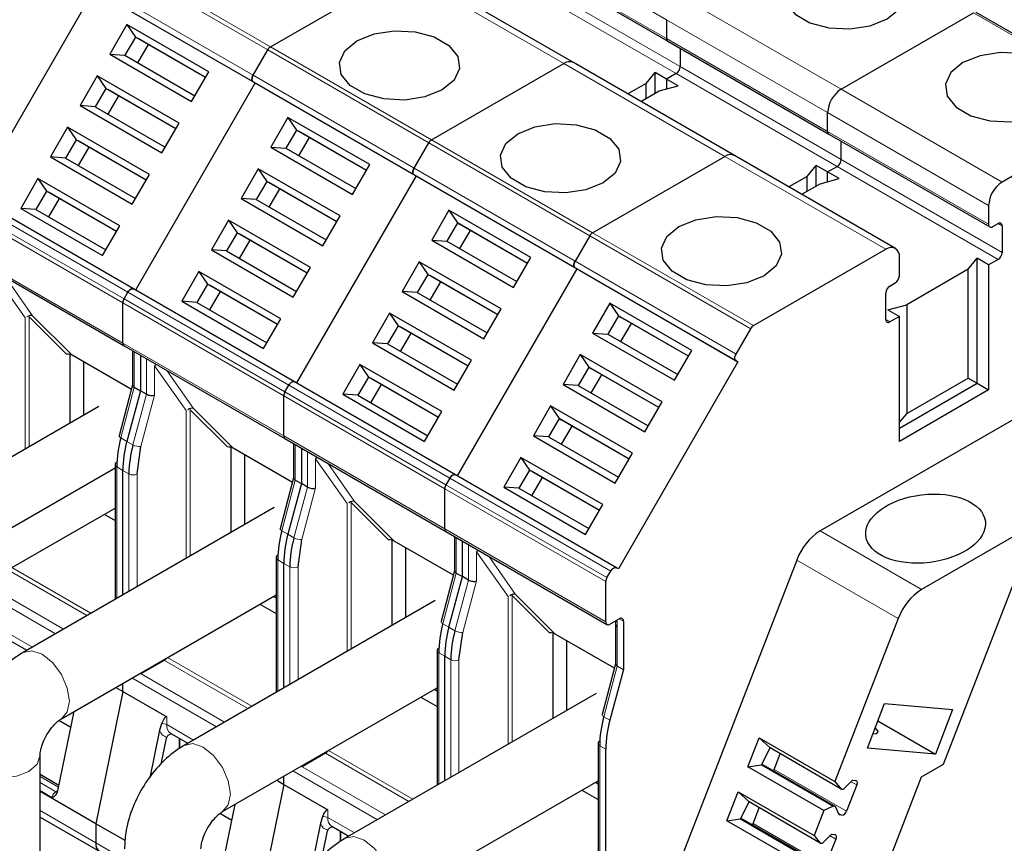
# Model space of a CAD drawing. Header units: millimetres. Extents: x 5 to 418, y 2 to 292.
# Tile 42 of 48: x 354 to 367, y 116 to 127. Entities that reach past the tile are written whole.
import ezdxf

# ---------------------------------------------------------------- set-up
doc = ezdxf.new("R2010")
doc.units = ezdxf.units.MM

msp = doc.modelspace()

# ---------------------------------------------------------------- linework, layer by layer
at = {"color": 7, "linetype": 'Continuous', "lineweight": 18}
for p, q in [((360.412, 128.4093), (362.6559, 127.1139)), ((362.6559, 126.8526), (360.412, 128.148)), ((354.8518, 127.9887), (357.0956, 126.6933)), ((354.8918, 128.0309), (357.1356, 126.7356)), ((361.2229, 126.5043), (358.979, 127.7997)), ((354.648, 127.6358), (356.8919, 126.3404)), ((360.544, 127.658), (362.7879, 126.3627)), ((360.6006, 127.756), (362.8445, 126.4606)), ((354.648, 127.5434), (356.8919, 126.248)), ((365.0884, 126.1451), (362.8445, 127.4405)), ((362.6559, 127.1139), (364.8998, 125.8185)), ((366.9317, 127.2092), (369.1756, 125.9139)), ((364.8998, 125.5572), (362.6559, 126.8526)), ((357.0956, 126.6933), (359.3395, 125.398)), ((357.1356, 126.7356), (359.3795, 125.4402)), ((363.4667, 125.209), (361.2229, 126.5043)), ((362.8445, 126.4606), (365.0884, 125.1653)), ((356.8919, 126.3404), (359.1358, 125.0451)), ((362.7879, 126.3627), (365.0318, 125.0673)), ((356.8919, 126.248), (359.1358, 124.9527)), ((367.3323, 124.8497), (365.0884, 126.1451)), ((364.8998, 125.8185), (367.1437, 124.5231)), ((359.3795, 125.4402), (361.6234, 124.1448)), ((367.1437, 124.2619), (364.8998, 125.5572)), ((359.3395, 125.398), (361.5834, 124.1026)), ((365.7106, 123.9136), (363.4667, 125.209)), ((365.0884, 125.1653), (367.3323, 123.8699)), ((359.1358, 125.0451), (361.3797, 123.7497)), ((365.0318, 125.0673), (367.2757, 123.7719)), ((359.1358, 124.9527), (361.3797, 123.6573)), ((355.0923, 123.2235), (352.8484, 124.5188)), ((352.9013, 124.6105), (355.1452, 123.3151)), ((355.0757, 123.1677), (352.8319, 124.4631)), ((367.3323, 124.2401), (367.2757, 124.2727)), ((361.5834, 124.1026), (363.8273, 122.8072)), ((361.6234, 124.1448), (363.8673, 122.8495)), ((352.8319, 123.9022), (355.0757, 122.6069)), ((361.3797, 123.7497), (363.6235, 122.4543)), ((361.3797, 123.6573), (363.6235, 122.3619)), ((353.275, 123.5843), (353.7135, 122.9603)), ((353.8191, 122.9886), (353.4446, 123.5215)), ((355.1452, 123.3151), (357.3891, 122.0197)), ((357.3196, 121.8724), (355.0757, 123.1677)), ((357.3362, 121.9281), (355.0923, 123.2235)), ((354.2897, 122.4542), (353.7701, 122.9738)), ((353.7701, 122.9738), (353.7701, 121.1622)), ((353.7135, 122.9603), (353.7135, 121.1296)), ((365.7672, 122.9011), (365.7106, 122.9337)), ((355.0757, 122.6069), (357.3196, 121.3115)), ((355.236, 121.9917), (355.236, 122.4873)), ((355.4057, 122.3893), (355.4057, 121.8937)), ((355.5189, 121.8822), (355.5189, 122.2889)), ((355.5189, 122.2889), (355.9574, 121.6649)), ((356.063, 121.6932), (355.6884, 122.2261)), ((357.3891, 122.0197), (359.633, 120.7244)), ((355.0478, 121.2857), (355.236, 121.9917)), ((355.4057, 121.8937), (355.2175, 121.1877)), ((355.3272, 121.1634), (355.5189, 121.8822)), ((359.5635, 120.577), (357.3196, 121.8724)), ((359.5801, 120.6327), (357.3362, 121.9281)), ((355.9574, 121.6649), (355.9574, 119.6056)), ((356.5336, 121.1588), (356.014, 121.6785)), ((356.014, 121.6785), (356.014, 119.6383)), ((355.1326, 121.2367), (355.0478, 121.2857)), ((355.2175, 121.1877), (355.1326, 121.2367)), ((357.3196, 121.3115), (359.5635, 120.0161)), ((357.4799, 120.6963), (357.4799, 121.1919)), ((357.6496, 121.0939), (357.6496, 120.5984)), ((357.7628, 120.5869), (357.7628, 120.9935)), ((357.7628, 120.9935), (358.2013, 120.3696)), ((358.3069, 120.3979), (357.9323, 120.9307)), ((354.9909, 120.8805), (355.0757, 120.8315)), ((354.9909, 120.8805), (354.9909, 119.0477)), ((355.0757, 120.8315), (355.1606, 120.7825)), ((355.1606, 119.1456), (355.1606, 120.7825)), ((355.2737, 119.2109), (355.2737, 120.7825)), ((357.2916, 119.9903), (357.4799, 120.6963)), ((361.824, 119.3374), (359.5801, 120.6327)), ((359.633, 120.7244), (361.8769, 119.429)), ((357.6496, 120.5984), (357.4613, 119.8924)), ((357.5711, 119.868), (357.7628, 120.5869)), ((361.8074, 119.2816), (359.5635, 120.577)), ((358.2013, 120.3696), (358.2013, 118.3103)), ((358.7775, 119.8634), (358.2579, 120.3831)), ((358.2579, 120.3831), (358.2579, 118.3429)), ((357.3765, 119.9413), (357.2916, 119.9903)), ((359.5635, 120.0161), (361.8074, 118.7208)), ((366.21, 119.1723), (364.7958, 119.9887)), ((357.4613, 119.8924), (357.3765, 119.9413)), ((359.7238, 119.401), (359.7238, 119.8965)), ((359.8935, 119.7986), (359.8935, 119.303)), ((360.0066, 119.2915), (360.0066, 119.6982)), ((360.0066, 119.6982), (360.4452, 119.0742)), ((357.2348, 119.5851), (357.3196, 119.5362)), ((357.2348, 119.5851), (357.2348, 117.7523)), ((357.3196, 119.5362), (357.4045, 119.4872)), ((360.5507, 119.1025), (360.1762, 119.6354)), ((365.8834, 118.766), (364.4692, 119.5824)), ((353.4725, 119.4444), (354.5753, 118.8077)), ((353.529, 119.477), (354.6318, 118.8404)), ((357.4045, 117.8503), (357.4045, 119.4872)), ((357.5176, 117.9156), (357.5176, 119.4872)), ((359.5355, 118.695), (359.7238, 119.401)), ((359.8935, 119.303), (359.7052, 118.597)), ((359.815, 118.5727), (360.0066, 119.2915)), ((354.1367, 118.5546), (353.0339, 119.1912)), ((354.2499, 118.6199), (353.1471, 119.2565)), ((360.4452, 119.0742), (360.4452, 117.0149)), ((361.0214, 118.5681), (360.5018, 119.0877)), ((360.5018, 119.0877), (360.5018, 117.0475)), ((361.9677, 118.1056), (361.9677, 118.7271)), ((361.996, 118.7643), (362.0525, 118.7316)), ((353.4447, 118.5839), (353.8161, 118.3695)), ((359.6204, 118.646), (359.5355, 118.695)), ((359.7052, 118.597), (359.6204, 118.646)), ((355.3303, 117.9961), (355.6557, 118.184)), ((355.6557, 118.184), (356.8192, 117.5124)), ((355.6986, 118.2246), (356.8757, 117.545)), ((359.4787, 118.2898), (359.5635, 118.2408)), ((359.4787, 118.2898), (359.4787, 116.4569)), ((359.5635, 118.2408), (359.6484, 118.1918)), ((359.6484, 116.5549), (359.6484, 118.1918)), ((359.7615, 116.6202), (359.7615, 118.1918)), ((361.7794, 117.3996), (361.9677, 118.1056)), ((356.3806, 117.2592), (355.2035, 117.9387)), ((356.4937, 117.3245), (355.3303, 117.9961)), ((355.6886, 117.3974), (355.6886, 117.2885)), ((361.8643, 117.3506), (361.7794, 117.3996)), ((355.6886, 117.2885), (356.06, 117.0741)), ((357.9425, 116.9292), (359.1196, 116.2497)), ((361.7226, 116.9944), (361.8074, 116.9454)), ((361.7226, 116.9944), (361.7226, 114.1753)), ((357.5742, 116.7008), (357.8996, 116.8886)), ((357.8996, 116.8886), (359.063, 116.217)), ((358.7376, 116.0291), (357.5742, 116.7008)), ((364.1547, 116.6654), (365.1635, 116.083)), ((353.9215, 116.5668), (354.1808, 116.417)), ((358.6245, 115.9638), (357.4474, 116.6434)), ((354.1425, 116.3522), (353.9215, 116.4799)), ((365.3049, 116.4475), (365.2251, 116.4936)), ((353.9215, 116.3684), (354.0879, 116.2723)), ((354.1425, 116.3522), (354.1709, 116.3686)), ((354.6986, 115.641), (353.9215, 116.0897)), ((357.9325, 116.102), (357.9325, 115.9932)), ((357.9325, 115.9932), (358.3039, 115.7787)), ((365.0478, 116.0556), (365.0991, 116.0259)), ((363.8624, 115.9121), (364.8712, 115.3297)), ((365.0126, 115.6942), (364.9329, 115.7403)), ((355.0987, 115.4101), (354.6986, 115.641))]:
    msp.add_line(p, q, dxfattribs=at)
at = {"color": 7, "linetype": 'Continuous', "lineweight": 25}
for p, q in [((360.4286, 128.1113), (362.6725, 126.816)), ((357.1356, 126.7356), (358.979, 127.7997)), ((361.3562, 126.5175), (359.1123, 127.8129)), ((353.008, 124.6413), (354.6747, 127.528)), ((354.6747, 127.528), (356.9186, 126.2326)), ((362.6559, 127.1139), (362.6559, 126.8526)), ((365.0884, 126.1451), (366.9317, 127.2092)), ((369.2156, 125.9178), (366.9717, 127.2132)), ((355.1329, 127.0479), (354.893, 126.6323)), ((356.2736, 126.3894), (355.1329, 127.0479)), ((355.1329, 127.0479), (355.2522, 126.8713)), ((355.2522, 126.8713), (355.1055, 126.6172)), ((356.227, 126.3086), (355.2522, 126.8713)), ((355.2522, 126.8713), (355.2789, 126.8559)), ((356.227, 126.3086), (355.2789, 126.8559)), ((362.6725, 126.816), (364.9164, 125.5206)), ((355.2856, 126.5133), (355.4322, 126.7674)), ((356.8919, 126.3404), (357.0956, 126.6933)), ((362.8445, 126.7167), (362.8445, 126.4606)), ((354.893, 126.6323), (356.0337, 125.9738)), ((354.893, 126.6323), (355.1055, 126.6172)), ((355.1055, 126.6172), (356.0803, 126.0545)), ((359.3795, 125.4402), (361.2229, 126.5043)), ((363.6001, 125.2222), (361.3562, 126.5175)), ((354.7196, 126.332), (354.4796, 125.9164)), ((355.8603, 125.6734), (354.7196, 126.332)), ((354.7196, 126.332), (354.8389, 126.1554)), ((356.0337, 125.9738), (356.2736, 126.3894)), ((362.3721, 126.226), (362.4957, 126.379)), ((362.6559, 126.2865), (362.4957, 126.379)), ((362.4957, 126.0905), (362.4957, 126.379)), ((362.7879, 126.3627), (362.6559, 126.2865)), ((362.6559, 126.2865), (362.6559, 126.1508)), ((362.8162, 126.1939), (362.6559, 126.2865)), ((354.8389, 126.1554), (354.6922, 125.9013)), ((355.8136, 125.5927), (354.8389, 126.1554)), ((354.8389, 126.1554), (354.8655, 126.14)), ((355.8136, 125.5927), (354.8655, 126.14)), ((356.9186, 126.2326), (355.2519, 123.3459)), ((356.8919, 126.248), (356.9186, 126.2326)), ((356.9186, 126.2326), (359.1624, 124.9373)), ((362.3721, 126.226), (362.1166, 126.0785)), ((362.2958, 125.9751), (362.5512, 126.1226)), ((362.3721, 126.0192), (362.3721, 126.226)), ((362.5512, 126.1226), (362.8162, 126.1939)), ((354.8722, 125.7974), (355.0189, 126.0514)), ((354.4796, 125.9164), (355.6203, 125.2579)), ((354.6922, 125.9013), (354.4796, 125.9164)), ((354.6922, 125.9013), (355.667, 125.3386)), ((369.1756, 125.9139), (367.3323, 124.8497)), ((357.3768, 125.7525), (357.1369, 125.3369)), ((358.5175, 125.094), (357.3768, 125.7525)), ((357.3768, 125.7525), (357.4961, 125.5759)), ((364.8998, 125.5572), (364.8998, 125.8185)), ((354.3062, 125.616), (354.0663, 125.2005)), ((355.4469, 124.9575), (354.3062, 125.616)), ((354.3062, 125.616), (354.4255, 125.4395)), ((355.6203, 125.2579), (355.8603, 125.6734)), ((357.4961, 125.5759), (357.3494, 125.3219)), ((358.4708, 125.0132), (357.4961, 125.5759)), ((357.4961, 125.5759), (357.5228, 125.5605)), ((354.4255, 125.4395), (354.2789, 125.1854)), ((355.4003, 124.8767), (354.4255, 125.4395)), ((354.4255, 125.4395), (354.4522, 125.4241)), ((358.4708, 125.0132), (357.5228, 125.5605)), ((357.5294, 125.218), (357.6761, 125.472)), ((364.9164, 125.5206), (367.1603, 124.2252)), ((355.4003, 124.8767), (354.4522, 125.4241)), ((354.4589, 125.0815), (354.6056, 125.3355)), ((357.1369, 125.3369), (358.2776, 124.6784)), ((357.1369, 125.3369), (357.3494, 125.3219)), ((357.3494, 125.3219), (358.3242, 124.7592)), ((359.1358, 125.0451), (359.3395, 125.398)), ((365.0884, 125.1653), (365.0884, 125.4213)), ((354.0663, 125.2005), (355.207, 124.542)), ((354.2789, 125.1854), (354.0663, 125.2005)), ((354.2789, 125.1854), (355.2536, 124.6227)), ((361.6234, 124.1448), (363.4667, 125.209)), ((365.844, 123.9268), (363.6001, 125.2222)), ((356.9634, 125.0366), (356.7235, 124.621)), ((358.1041, 124.3781), (356.9634, 125.0366)), ((356.9634, 125.0366), (357.0828, 124.86)), ((358.2776, 124.6784), (358.5175, 125.094)), ((364.616, 124.9306), (364.7395, 125.0836)), ((364.8998, 124.9911), (364.7395, 125.0836)), ((364.7395, 124.7952), (364.7395, 125.0836)), ((364.8998, 124.9911), (365.0318, 125.0673)), ((353.8929, 124.9001), (353.653, 124.4846)), ((355.0336, 124.2416), (353.8929, 124.9001)), ((353.8929, 124.9001), (354.0122, 124.7235)), ((355.207, 124.542), (355.4469, 124.9575)), ((359.1624, 124.9373), (357.4958, 122.0505)), ((359.1358, 124.9527), (359.1624, 124.9373)), ((359.1624, 124.9373), (361.4063, 123.6419)), ((364.616, 124.9306), (364.3605, 124.7832)), ((364.616, 124.7238), (364.616, 124.9306)), ((364.7951, 124.8272), (365.0601, 124.8986)), ((365.0601, 124.8986), (364.8998, 124.9911)), ((364.8998, 124.8554), (364.8998, 124.9911)), ((357.0828, 124.86), (356.9361, 124.606)), ((358.0575, 124.2973), (357.0828, 124.86)), ((357.0828, 124.86), (357.1094, 124.8446)), ((358.0575, 124.2973), (357.1094, 124.8446)), ((357.1161, 124.502), (357.2628, 124.7561)), ((364.5397, 124.6798), (364.7951, 124.8272)), ((355.2252, 123.3613), (352.9813, 124.6567)), ((354.0122, 124.7235), (353.8655, 124.4695)), ((354.987, 124.1608), (354.0122, 124.7235)), ((354.0122, 124.7235), (354.0389, 124.7081)), ((354.987, 124.1608), (354.0389, 124.7081)), ((354.0456, 124.3656), (354.1922, 124.6196)), ((356.7235, 124.621), (357.8642, 123.9625)), ((356.9361, 124.606), (356.7235, 124.621)), ((353.653, 124.4846), (354.7937, 123.826)), ((353.8655, 124.4695), (353.653, 124.4846)), ((356.9361, 124.606), (357.9108, 124.0433)), ((367.1437, 124.5231), (367.1437, 124.2619)), ((353.8655, 124.4695), (354.8403, 123.9068)), ((357.8642, 123.9625), (358.1041, 124.3781)), ((359.6207, 124.4571), (359.3807, 124.0416)), ((360.7614, 123.7986), (359.6207, 124.4571)), ((359.6207, 124.4571), (359.74, 124.2805)), ((354.7937, 123.826), (355.0336, 124.2416)), ((356.5501, 124.3207), (356.3102, 123.9051)), ((357.6908, 123.6622), (356.5501, 124.3207)), ((356.5501, 124.3207), (356.6694, 124.1441)), ((359.74, 124.2805), (359.5933, 124.0265)), ((360.7147, 123.7178), (359.74, 124.2805)), ((359.74, 124.2805), (359.7667, 124.2651)), ((360.7147, 123.7178), (359.7667, 124.2651)), ((367.2003, 124.2292), (367.2757, 124.2727)), ((367.3323, 124.2401), (367.3323, 123.8699)), ((356.6694, 124.1441), (356.5228, 123.8901)), ((357.6442, 123.5814), (356.6694, 124.1441)), ((356.6694, 124.1441), (356.6961, 124.1287)), ((357.6442, 123.5814), (356.6961, 124.1287)), ((359.7733, 123.9226), (359.92, 124.1766)), ((361.5834, 124.1026), (361.3797, 123.7497)), ((356.7028, 123.7861), (356.8494, 124.0402)), ((359.3807, 124.0416), (360.5214, 123.3831)), ((359.3807, 124.0416), (359.5933, 124.0265)), ((359.5933, 124.0265), (360.5681, 123.4638)), ((352.8484, 123.8656), (355.0923, 122.5702)), ((356.3102, 123.9051), (357.4509, 123.2466)), ((356.5228, 123.8901), (356.3102, 123.9051)), ((356.5228, 123.8901), (357.4975, 123.3273)), ((360.5214, 123.3831), (360.7614, 123.7986)), ((363.8673, 122.8495), (365.7106, 123.9136)), ((365.8992, 123.5434), (365.8992, 123.8047)), ((357.4509, 123.2466), (357.6908, 123.6622)), ((359.2073, 123.7412), (358.9674, 123.3257)), ((360.348, 123.0827), (359.2073, 123.7412)), ((359.2073, 123.7412), (359.3267, 123.5646)), ((361.4063, 123.6419), (361.3797, 123.6573)), ((366.8599, 123.6353), (366.9834, 123.7882)), ((367.1437, 123.6957), (366.9834, 123.7882)), ((366.9834, 122.0463), (366.9834, 123.7882)), ((367.2757, 123.7719), (367.1437, 123.6957)), ((367.1437, 123.6957), (367.1437, 121.9538)), ((356.1368, 123.6048), (355.8969, 123.1892)), ((357.2775, 122.9462), (356.1368, 123.6048)), ((356.1368, 123.6048), (356.2561, 123.4282)), ((359.3267, 123.5646), (359.18, 123.3106)), ((360.3014, 123.0019), (359.3267, 123.5646)), ((359.3267, 123.5646), (359.3533, 123.5492)), ((360.3014, 123.0019), (359.3533, 123.5492)), ((359.7397, 120.7552), (361.4063, 123.6419)), ((361.4063, 123.6419), (363.6502, 122.3465)), ((366.8599, 123.6353), (366.0039, 123.1411)), ((366.8599, 122.1177), (366.8599, 123.6353)), ((356.2561, 123.4282), (356.1094, 123.1741)), ((357.2308, 122.8655), (356.2561, 123.4282)), ((356.2561, 123.4282), (356.2828, 123.4128)), ((357.2308, 122.8655), (356.2828, 123.4128)), ((359.36, 123.2067), (359.5067, 123.4607)), ((365.7672, 123.4019), (365.8426, 123.4454)), ((355.0923, 123.2235), (355.1452, 123.3151)), ((355.2519, 123.3459), (355.2252, 123.3613)), ((357.4691, 122.0659), (355.2252, 123.3613)), ((356.2894, 123.0702), (356.4361, 123.3242)), ((358.9674, 123.3257), (360.1081, 122.6671)), ((359.18, 123.3106), (358.9674, 123.3257)), ((359.18, 123.3106), (360.1547, 122.7479)), ((365.7106, 122.9338), (365.7106, 123.3039)), ((355.0757, 122.6069), (355.0757, 123.1677)), ((355.8969, 123.1892), (357.0376, 122.5307)), ((356.1094, 123.1741), (355.8969, 123.1892)), ((356.1094, 123.1741), (357.0842, 122.6114)), ((361.8646, 123.1618), (361.6246, 122.7462)), ((363.0053, 122.5033), (361.8646, 123.1618)), ((361.8646, 123.1618), (361.9839, 122.9852)), ((365.7389, 123.0698), (366.0039, 123.1411)), ((366.0039, 123.1411), (366.0039, 121.6235)), ((354.3714, 122.4363), (353.8191, 122.9886)), ((358.794, 123.0253), (358.5541, 122.6097)), ((359.9347, 122.3668), (358.794, 123.0253)), ((358.794, 123.0253), (358.9133, 122.8487)), ((360.1081, 122.6671), (360.348, 123.0827)), ((361.9839, 122.9852), (361.8372, 122.7311)), ((362.9586, 122.4225), (361.9839, 122.9852)), ((361.9839, 122.9852), (362.0105, 122.9698)), ((362.9586, 122.4225), (362.0105, 122.9698)), ((365.7389, 123.0698), (365.8992, 122.9773)), ((365.8992, 122.9773), (365.7672, 122.9011)), ((365.8992, 121.2353), (365.8992, 122.9773)), ((357.0376, 122.5307), (357.2775, 122.9462)), ((358.9133, 122.8487), (358.7667, 122.5947)), ((359.8881, 122.286), (358.9133, 122.8487)), ((358.9133, 122.8487), (358.94, 122.8333)), ((359.8881, 122.286), (358.94, 122.8333)), ((362.0172, 122.6272), (362.1639, 122.8813)), ((358.9467, 122.4908), (359.0933, 122.7448)), ((361.6246, 122.7462), (362.7653, 122.0877)), ((361.6246, 122.7462), (361.8372, 122.7311)), ((361.8372, 122.7311), (362.8119, 122.1684)), ((363.6235, 122.4543), (363.8273, 122.8072)), ((355.0923, 122.5702), (357.3362, 121.2749)), ((358.5541, 122.6097), (359.6948, 121.9512)), ((358.7667, 122.5947), (358.5541, 122.6097)), ((358.7667, 122.5947), (359.7414, 122.032)), ((354.3404, 121.4914), (354.3404, 122.4482)), ((355.1958, 121.9603), (354.3714, 122.4363)), ((355.2126, 122.5008), (355.2126, 122.021)), ((355.3209, 122.4383), (355.3209, 121.9427)), ((361.4512, 122.4459), (361.2113, 122.0303)), ((362.5919, 121.7873), (361.4512, 122.4459)), ((361.4512, 122.4459), (361.5705, 122.2693)), ((362.7653, 122.0877), (363.0053, 122.5033)), ((354.5289, 122.3453), (354.5289, 121.6003)), ((358.3807, 122.3094), (358.1407, 121.8938)), ((359.5214, 121.6509), (358.3807, 122.3094)), ((358.3807, 122.3094), (358.5, 122.1328)), ((359.6948, 121.9512), (359.9347, 122.3668)), ((363.6502, 122.3465), (361.9835, 119.4598)), ((363.6235, 122.3619), (363.6502, 122.3465)), ((361.5705, 122.2693), (361.4239, 122.0152)), ((362.5453, 121.7066), (361.5705, 122.2693)), ((361.5705, 122.2693), (361.5972, 122.2539)), ((362.5453, 121.7066), (361.5972, 122.2539)), ((361.6039, 121.9113), (361.7505, 122.1653)), ((355.2126, 122.0233), (355.0236, 121.3147)), ((357.3362, 121.9281), (357.3891, 122.0197)), ((357.4958, 122.0505), (357.4691, 122.0659)), ((359.713, 120.7706), (357.4691, 122.0659)), ((358.5, 122.1328), (358.3533, 121.8788)), ((359.4747, 121.5701), (358.5, 122.1328)), ((358.5, 122.1328), (358.5267, 122.1174)), ((359.4747, 121.5701), (358.5267, 122.1174)), ((358.5333, 121.7749), (358.68, 122.0289)), ((361.2113, 122.0303), (362.352, 121.3718)), ((361.4239, 122.0152), (361.2113, 122.0303)), ((361.4239, 122.0152), (362.3986, 121.4525)), ((368.3025, 122.013), (364.7958, 119.9887)), ((365.8992, 121.4204), (366.9834, 122.0463)), ((366.0039, 121.6235), (366.8599, 122.1177)), ((366.8599, 122.1177), (366.9834, 122.0463)), ((366.9834, 122.0463), (367.1437, 121.9538)), ((355.3209, 121.9427), (355.1326, 121.2367)), ((355.236, 121.9917), (355.3209, 121.9427)), ((355.4057, 121.8937), (355.3209, 121.9427)), ((357.3196, 121.3115), (357.3196, 121.8724)), ((358.1407, 121.8938), (359.2814, 121.2353)), ((358.3533, 121.8788), (358.1407, 121.8938)), ((358.3533, 121.8788), (359.3281, 121.3161)), ((367.1437, 121.9538), (365.8992, 121.2353)), ((362.352, 121.3718), (362.5919, 121.7873)), ((354.7431, 121.7239), (351.2453, 119.7047)), ((356.6153, 121.1409), (356.063, 121.6932)), ((359.2814, 121.2353), (359.5214, 121.6509)), ((361.0379, 121.7299), (360.798, 121.3144)), ((362.1786, 121.0714), (361.0379, 121.7299)), ((361.0379, 121.7299), (361.1572, 121.5534)), ((366.0039, 121.6235), (365.8992, 121.5067)), ((361.1572, 121.5534), (361.0105, 121.2993)), ((362.1319, 120.9906), (361.1572, 121.5534)), ((361.1572, 121.5534), (361.1839, 121.538)), ((362.1319, 120.9906), (361.1839, 121.538)), ((361.1906, 121.1954), (361.3372, 121.4494)), ((357.3362, 121.2749), (359.5801, 119.9795)), ((357.4565, 121.2054), (357.4565, 120.7256)), ((360.798, 121.3144), (361.9387, 120.6559)), ((361.0105, 121.2993), (360.798, 121.3144)), ((361.0105, 121.2993), (361.9853, 120.7366)), ((355.2737, 120.7825), (355.3272, 121.1634)), ((356.5842, 119.9675), (356.5842, 121.1529)), ((357.4397, 120.665), (356.6153, 121.1409)), ((356.7728, 121.05), (356.7728, 120.0763)), ((357.5648, 121.1429), (357.5648, 120.6474)), ((361.9387, 120.6559), (362.1786, 121.0714)), ((354.9675, 120.9132), (354.9675, 119.0341)), ((360.6246, 121.014), (360.3846, 120.5985)), ((361.7653, 120.3555), (360.6246, 121.014)), ((360.6246, 121.014), (360.7439, 120.8374)), ((354.9675, 120.8616), (350.7697, 118.4383)), ((355.0757, 119.0967), (355.0757, 120.8315)), ((361.9569, 119.4752), (359.713, 120.7706)), ((359.7397, 120.7552), (359.713, 120.7706)), ((360.7439, 120.8374), (360.5972, 120.5834)), ((361.7186, 120.2747), (360.7439, 120.8374)), ((360.7439, 120.8374), (360.7705, 120.822)), ((361.7186, 120.2747), (360.7705, 120.822)), ((357.4565, 120.728), (357.2675, 120.0193)), ((357.5648, 120.6474), (357.3765, 119.9413)), ((357.4799, 120.6963), (357.5648, 120.6474)), ((357.6496, 120.5984), (357.5648, 120.6474)), ((359.633, 120.7244), (359.5801, 120.6327)), ((360.7772, 120.4795), (360.9239, 120.7335)), ((359.5635, 120.0161), (359.5635, 120.577)), ((360.3846, 120.5985), (361.5253, 119.9399)), ((360.5972, 120.5834), (360.3846, 120.5985)), ((360.5972, 120.5834), (361.5719, 120.0207)), ((358.8591, 119.8455), (358.3069, 120.3979)), ((368.4488, 120.4647), (366.21, 119.1723)), ((351.0097, 118.0226), (354.9675, 120.3074)), ((357.185, 120.3143), (353.6872, 118.295)), ((361.5253, 119.9399), (361.7653, 120.3555)), ((354.8159, 120.2199), (354.9675, 120.1325)), ((359.5801, 119.9795), (361.824, 118.6841)), ((357.5176, 119.4872), (357.5711, 119.868)), ((358.8281, 118.6721), (358.8281, 119.8575)), ((359.6836, 119.3696), (358.8591, 119.8455)), ((359.7004, 119.9101), (359.7004, 119.4303)), ((359.8087, 119.352), (359.8087, 119.8476)), ((359.0167, 119.7546), (359.0167, 118.781)), ((366.5148, 116.7353), (367.6579, 119.6815)), ((357.2114, 119.6178), (357.2114, 117.7388)), ((357.3196, 117.8013), (357.3196, 119.5362)), ((364.4692, 119.5824), (361.676, 112.3831)), ((359.7004, 119.4326), (359.5114, 118.7239)), ((359.7238, 119.401), (359.8087, 119.352)), ((361.824, 119.3374), (361.8769, 119.429)), ((361.9835, 119.4598), (361.9569, 119.4752)), ((359.6204, 118.646), (359.8087, 119.352)), ((359.8935, 119.303), (359.8087, 119.352)), ((361.8074, 118.7208), (361.8074, 119.2816)), ((354.2205, 117.3713), (357.2114, 119.0979)), ((359.4289, 119.0189), (355.931, 116.9997)), ((357.1741, 119.0763), (357.2114, 119.0548)), ((361.103, 118.5502), (360.5507, 119.1025)), ((356.9855, 118.9675), (357.2114, 118.8371)), ((361.864, 118.6881), (361.996, 118.7643)), ((362.0525, 118.7316), (362.0525, 118.0566)), ((365.8834, 118.766), (365.0021, 116.4944)), ((361.9443, 118.6927), (361.9443, 118.1349)), ((361.9448, 118.6926), (361.9519, 118.6535)), ((353.4999, 118.4618), (353.738, 118.3244)), ((359.7615, 118.1918), (359.815, 118.5727)), ((361.072, 117.3768), (361.072, 118.5621)), ((361.9275, 118.0742), (361.103, 118.5502)), ((361.2606, 118.4592), (361.2606, 117.4856)), ((359.4552, 118.3224), (359.4552, 116.4434)), ((359.5635, 116.5059), (359.5635, 118.2408)), ((361.9443, 118.1372), (361.7553, 117.4286)), ((362.0525, 118.0566), (361.8643, 117.3506)), ((361.9677, 118.1056), (362.0525, 118.0566)), ((355.0757, 117.7512), (354.6986, 115.9082)), ((354.9772, 117.8081), (355.0757, 117.7512)), ((355.0757, 117.7512), (355.0757, 117.865)), ((355.0757, 117.7512), (355.6886, 117.3974)), ((356.4643, 116.0759), (359.4552, 117.8025)), ((359.4179, 117.781), (359.4552, 117.7594)), ((361.6728, 117.7236), (358.1749, 115.7043)), ((359.2294, 117.6721), (359.4552, 117.5417)), ((365.4539, 116.9622), (365.6943, 117.5819)), ((365.6943, 117.5819), (366.6415, 117.4972)), ((366.6415, 117.4972), (366.401, 116.8775)), ((354.1698, 116.3636), (354.3969, 117.4731)), ((354.3511, 117.2494), (354.1846, 117.3455)), ((365.6004, 117.3397), (366.401, 116.8775)), ((355.5869, 117.2096), (355.4511, 116.5462)), ((355.6162, 117.3011), (355.5869, 117.2096)), ((355.611, 116.7384), (355.6853, 117.1015)), ((355.7438, 117.1664), (355.9819, 117.029)), ((363.7886, 116.7019), (363.9449, 117.1047)), ((363.9449, 117.1047), (365.0021, 116.4944)), ((364.0976, 116.9637), (363.9449, 117.1047)), ((361.6991, 117.0271), (361.6991, 114.3)), ((361.8074, 113.8651), (361.8074, 116.9454)), ((363.9782, 116.7272), (364.0976, 116.9637)), ((365.0888, 116.3914), (364.0976, 116.9637)), ((366.401, 116.8775), (365.4539, 116.9622)), ((353.9215, 110.9086), (353.9215, 116.8533)), ((364.1547, 116.6654), (364.2388, 116.8822)), ((363.7886, 116.7019), (363.9782, 116.7272)), ((364.8458, 116.0917), (363.7886, 116.7019)), ((363.9782, 116.7272), (364.9782, 116.1499)), ((363.9803, 116.7313), (364.0021, 116.7293)), ((364.0021, 116.7293), (365.0109, 116.147)), ((366.21, 116.5593), (366.5148, 116.7353)), ((354.1857, 116.4412), (353.9215, 116.5938)), ((357.3196, 116.4558), (357.3196, 116.5696)), ((365.0125, 113.4728), (366.21, 116.5593)), ((365.1215, 116.3885), (365.2468, 116.5156)), ((365.2468, 116.5156), (365.2877, 116.5119)), ((357.3196, 116.4558), (356.9425, 114.6128)), ((357.221, 116.5127), (357.3196, 116.4558)), ((357.3196, 116.4558), (357.9325, 116.102)), ((358.7082, 114.7805), (361.6991, 116.5071)), ((361.6618, 116.4856), (361.6991, 116.4641)), ((365.0021, 116.4944), (365.0888, 116.3914)), ((365.0888, 116.3914), (365.1215, 116.3885)), ((365.3049, 116.4475), (365.1635, 116.083)), ((354.6986, 115.9082), (353.9215, 116.3569)), ((361.4733, 116.3767), (361.6991, 116.2464)), ((363.4964, 115.9487), (363.6526, 116.3514)), ((363.6526, 116.3514), (364.7098, 115.7411)), ((363.8053, 116.2104), (363.6526, 116.3514)), ((356.4137, 115.0682), (356.6408, 116.1777)), ((363.6859, 115.9739), (363.8053, 116.2104)), ((364.7966, 115.6381), (363.8053, 116.2104)), ((363.8624, 115.9121), (363.9465, 116.1289)), ((364.9782, 116.1499), (364.8458, 116.0917)), ((365.0109, 116.147), (364.9782, 116.1499)), ((365.0583, 116.0296), (365.0109, 116.147)), ((353.9215, 115.9995), (354.7539, 115.5189)), ((356.595, 115.954), (356.4285, 116.0501)), ((357.8601, 116.0058), (357.8308, 115.9142)), ((363.4964, 115.9487), (363.6859, 115.9739)), ((363.6859, 115.9739), (364.686, 115.3966)), ((363.688, 115.978), (363.7098, 115.976)), ((363.7098, 115.976), (364.7186, 115.3937)), ((364.8458, 116.0917), (364.7098, 115.7411)), ((365.0991, 116.0259), (365.0583, 116.0296)), ((354.6986, 115.9082), (354.6986, 115.641)), ((355.108, 115.6718), (354.6986, 115.9082)), ((357.8308, 115.9142), (357.695, 115.2509)), ((357.9877, 115.8711), (358.2258, 115.7336)), ((364.5535, 115.3384), (363.4964, 115.9487)), ((357.8549, 115.443), (357.9292, 115.8062)), ((364.7098, 115.7411), (364.7966, 115.6381)), ((364.8292, 115.6352), (364.9546, 115.7623)), ((365.0126, 115.6942), (364.8712, 115.3297)), ((364.9546, 115.7623), (364.9954, 115.7586)), ((364.7966, 115.6381), (364.8292, 115.6352))]:
    msp.add_line(p, q, dxfattribs=at)
at = {"color": 7, "linetype": 'Continuous', "lineweight": 25, "flags": 128}
for points in [[(365.7295, 127.1248), (365.8968, 127.2628), (365.9723, 127.4254), (365.9469, 127.5932), (365.8236, 127.7458), (365.6173, 127.8649), (365.3529, 127.9361), (365.0623, 127.9508), (364.7805, 127.9072), (364.5416, 127.8106), (364.3742, 127.6726), (364.2987, 127.51), (364.3241, 127.3422), (364.4474, 127.1896), (364.6537, 127.0705), (364.9181, 126.9993), (365.2087, 126.9846), (365.4905, 127.0282), (365.7295, 127.1248)], [(358.3379, 126.82), (358.5768, 126.9166), (358.8586, 126.9602), (359.1492, 126.9455), (359.4136, 126.8743), (359.6199, 126.7553), (359.7432, 126.6026), (359.7686, 126.4349), (359.6931, 126.2722), (359.5258, 126.1342), (359.2868, 126.0376), (359.005, 125.994), (358.7144, 126.0087), (358.45, 126.0799), (358.2438, 126.199), (358.1205, 126.3516), (358.095, 126.5194), (358.1705, 126.6821), (358.3379, 126.82)], [(367.9734, 125.8294), (368.1407, 125.9674), (368.2162, 126.1301), (368.1908, 126.2978), (368.0675, 126.4505), (367.8612, 126.5696), (367.5968, 126.6407), (367.3062, 126.6554), (367.0244, 126.6118), (366.7854, 126.5152), (366.6181, 126.3773), (366.5426, 126.2146), (366.568, 126.0468), (366.6913, 125.8942), (366.8976, 125.7751), (367.162, 125.7039), (367.4526, 125.6893), (367.7344, 125.7328), (367.9734, 125.8294)], [(356.8919, 126.248), (356.8849, 126.2539), (356.8796, 126.2622), (356.8764, 126.2726), (356.8753, 126.2847), (356.8764, 126.298), (356.8796, 126.3122), (356.8849, 126.3265), (356.8919, 126.3404)], [(356.8919, 126.3404), (356.8849, 126.3265), (356.8796, 126.3122), (356.8764, 126.298), (356.8753, 126.2847), (356.8764, 126.2726), (356.8796, 126.2622), (356.8849, 126.2539), (356.8919, 126.248)], [(360.5818, 125.5246), (360.8207, 125.6212), (361.1025, 125.6648), (361.3931, 125.6502), (361.6575, 125.579), (361.8638, 125.4599), (361.9871, 125.3073), (362.0125, 125.1395), (361.937, 124.9768), (361.7697, 124.8389), (361.5307, 124.7423), (361.2489, 124.6987), (360.9583, 124.7134), (360.6939, 124.7845), (360.4876, 124.9036), (360.3643, 125.0562), (360.3389, 125.224), (360.4144, 125.3867), (360.5818, 125.5246)], [(359.1358, 124.9527), (359.1287, 124.9585), (359.1235, 124.9668), (359.1203, 124.9772), (359.1192, 124.9893), (359.1203, 125.0027), (359.1235, 125.0168), (359.1287, 125.0311), (359.1358, 125.0451)], [(359.1358, 125.0451), (359.1287, 125.0311), (359.1235, 125.0168), (359.1203, 125.0027), (359.1192, 124.9893), (359.1203, 124.9772), (359.1235, 124.9668), (359.1287, 124.9585), (359.1358, 124.9527)], [(362.8256, 124.2293), (363.0646, 124.3259), (363.3464, 124.3695), (363.637, 124.3548), (363.9014, 124.2836), (364.1077, 124.1645), (364.231, 124.0119), (364.2564, 123.8441), (364.1809, 123.6814), (364.0136, 123.5435), (363.7746, 123.4469), (363.4928, 123.4033), (363.2022, 123.418), (362.9378, 123.4892), (362.7315, 123.6082), (362.6082, 123.7609), (362.5828, 123.9286), (362.6583, 124.0913), (362.8256, 124.2293)], [(361.3797, 123.7497), (361.3726, 123.7357), (361.3674, 123.7214), (361.3642, 123.7073), (361.3631, 123.6939), (361.3642, 123.6818), (361.3674, 123.6714), (361.3726, 123.6632), (361.3797, 123.6573)], [(361.3797, 123.6573), (361.3726, 123.6632), (361.3674, 123.6714), (361.3642, 123.6818), (361.3631, 123.6939), (361.3642, 123.7073), (361.3674, 123.7214), (361.3726, 123.7357), (361.3797, 123.7497)], [(355.1452, 123.3151), (355.1538, 123.3282), (355.1636, 123.3399), (355.1742, 123.3497), (355.1852, 123.3573), (355.1963, 123.3625), (355.2069, 123.3649), (355.2167, 123.3645), (355.2252, 123.3613)], [(355.2252, 123.3613), (355.2167, 123.3645), (355.2069, 123.3649), (355.1963, 123.3625), (355.1852, 123.3573), (355.1742, 123.3497), (355.1636, 123.3399), (355.1538, 123.3282), (355.1452, 123.3151)], [(363.6235, 122.3619), (363.6165, 122.3678), (363.6113, 122.3761), (363.6081, 122.3865), (363.607, 122.3986), (363.6081, 122.4119), (363.6113, 122.4261), (363.6165, 122.4404), (363.6235, 122.4543)], [(357.3891, 122.0197), (357.3977, 122.0328), (357.4075, 122.0445), (357.4181, 122.0543), (357.4291, 122.062), (357.4401, 122.0671), (357.4508, 122.0695), (357.4605, 122.0691), (357.4691, 122.0659)], [(357.4691, 122.0659), (357.4605, 122.0691), (357.4508, 122.0695), (357.4401, 122.0671), (357.4291, 122.062), (357.4181, 122.0543), (357.4075, 122.0445), (357.3977, 122.0328), (357.3891, 122.0197)], [(359.713, 120.7706), (359.7044, 120.7737), (359.6946, 120.7741), (359.684, 120.7717), (359.673, 120.7666), (359.662, 120.759), (359.6513, 120.7491), (359.6416, 120.7375), (359.633, 120.7244)], [(359.633, 120.7244), (359.6416, 120.7375), (359.6513, 120.7491), (359.662, 120.759), (359.673, 120.7666), (359.684, 120.7717), (359.6946, 120.7741), (359.7044, 120.7737), (359.713, 120.7706)], [(361.8769, 119.429), (361.8855, 119.4421), (361.8952, 119.4538), (361.9058, 119.4636), (361.9169, 119.4712), (361.9279, 119.4764), (361.9385, 119.4788), (361.9483, 119.4784), (361.9569, 119.4752)], [(365.5299, 117.1582), (365.5873, 117.1635), (365.606, 117.1928), (365.5661, 117.2426), (365.5635, 117.2447)], [(355.8671, 117.0952), (355.8676, 117.044), (355.8676, 116.9542)], [(355.8676, 116.9542), (355.8676, 117.044), (355.8671, 117.0952)], [(364.1453, 116.6467), (364.1493, 116.6536), (364.1547, 116.6654)], [(365.2877, 116.5119), (365.2952, 116.5101), (365.3015, 116.5059), (365.3064, 116.4997), (365.3096, 116.4916), (365.3111, 116.4819), (365.3108, 116.4711), (365.3087, 116.4595), (365.3049, 116.4475)], [(363.853, 115.8934), (363.857, 115.9003), (363.8624, 115.9121)], [(358.111, 115.7999), (358.1114, 115.7486), (358.1115, 115.6589)], [(358.1115, 115.6589), (358.1114, 115.7486), (358.111, 115.7999)], [(364.9954, 115.7586), (365.0029, 115.7568), (365.0092, 115.7526), (365.0141, 115.7464), (365.0174, 115.7383), (365.0189, 115.7286), (365.0186, 115.7178), (365.0165, 115.7062), (365.0126, 115.6942)]]:
    msp.add_lwpolyline(points, dxfattribs=at)
at = {"color": 7, "linetype": 'Continuous', "lineweight": 18, "flags": 128}
for points in [[(355.0478, 121.2857), (355.0377, 121.2922), (355.0302, 121.2988), (355.0253, 121.3052), (355.0233, 121.3112), (355.0236, 121.3147)], [(357.2916, 119.9903), (357.2816, 119.9969), (357.274, 120.0035), (357.2692, 120.0099), (357.2672, 120.0159), (357.2675, 120.0193)], [(359.5355, 118.695), (359.5255, 118.7015), (359.5179, 118.7081), (359.5131, 118.7145), (359.5111, 118.7205), (359.5114, 118.7239)], [(353.6873, 118.2951), (353.8095, 118.3188), (353.9538, 118.2686), (354.0981, 118.1522), (354.2205, 117.9871), (354.3022, 117.7987), (354.3309, 117.6154)], [(355.6434, 118.1927), (355.6447, 118.1916), (355.6557, 118.184)], [(355.318, 118.0048), (355.3193, 118.0038), (355.3303, 117.9961)], [(354.3309, 117.6154), (354.3022, 117.4654), (354.2236, 117.3731)], [(361.7794, 117.3996), (361.7694, 117.4061), (361.7618, 117.4127), (361.7569, 117.4191), (361.755, 117.4251), (361.7553, 117.4286)], [(355.9312, 116.9997), (356.0534, 117.0234), (356.1977, 116.9733), (356.342, 116.8568), (356.4644, 116.6918), (356.5461, 116.5033), (356.5748, 116.3201)], [(352.8548, 116.8532), (352.8954, 116.7355), (353.011, 116.6356), (353.184, 116.5689), (353.3881, 116.5455), (353.5922, 116.5689), (353.7652, 116.6356)], [(353.7652, 116.6356), (353.8809, 116.7355), (353.9214, 116.8488)], [(357.8873, 116.8973), (357.8886, 116.8963), (357.8996, 116.8886)], [(357.5619, 116.7095), (357.5632, 116.7084), (357.5742, 116.7008)], [(354.1425, 116.3522), (354.1536, 116.3471), (354.1625, 116.3449)], [(356.5748, 116.3201), (356.5461, 116.17), (356.4674, 116.0777)], [(358.175, 115.7044), (358.2973, 115.7281), (358.4416, 115.6779), (358.5859, 115.5614), (358.7082, 115.3964), (358.79, 115.2079), (358.8187, 115.0247)]]:
    msp.add_lwpolyline(points, dxfattribs=at)
at = {"color": 7, "linetype": 'Continuous', "lineweight": 25}
for centre, radius, start, end in [((362.694, 126.8477), 0.0384, 172.74417, 235.94365), ((362.6951, 126.8483), 0.0394, 173.70115, 234.98667), ((357.1967, 126.6376), 0.1154, 121.95467, 151.14439), ((361.301, 126.3953), 0.1341, 65.69288, 125.61758), ((362.7217, 126.4662), 0.1229, 302.60548, 357.39452), ((365.3092, 125.7999), 0.4098, 122.60548, 177.39452), ((359.4406, 125.3423), 0.1154, 121.95467, 151.14439), ((364.9379, 125.5524), 0.0384, 172.74417, 235.94365), ((364.939, 125.5529), 0.0394, 173.70115, 234.98667), ((363.5449, 125.0999), 0.1341, 65.69288, 125.61758), ((364.9656, 125.1709), 0.1229, 302.60548, 357.39452), ((367.5531, 124.5045), 0.4098, 122.60548, 177.39452), ((367.1782, 124.2563), 0.0349, 170.78596, 309.20329), ((367.2978, 124.2457), 0.0349, 350.78596, 129.20329), ((361.6845, 124.0469), 0.1154, 121.95467, 151.14439), ((365.7842, 123.8234), 0.1165, 350.78596, 129.20329), ((367.2094, 123.8755), 0.1229, 302.60548, 357.39452), ((365.7764, 123.549), 0.1229, 302.60548, 357.39452), ((365.8335, 123.2983), 0.1229, 122.60548, 177.39452), ((355.1911, 123.1638), 0.1154, 148.85627, 178.0435), ((363.9284, 122.7515), 0.1154, 121.95467, 151.14439), ((365.7451, 122.9282), 0.0349, 170.78596, 309.20329), ((355.1138, 122.602), 0.0384, 172.74417, 235.94365), ((357.435, 121.8684), 0.1154, 148.85627, 178.0435), ((356.5759, 120.8647), 1.5851, 164.5964, 179.42776), ((356.6607, 120.8157), 1.5851, 164.5964, 179.42776), ((356.7456, 120.7667), 1.5851, 164.5964, 179.42776), ((357.3577, 121.3067), 0.0384, 172.74417, 235.94365), ((355.0075, 120.9092), 0.0402, 114.37466, 174.3052), ((359.6789, 120.573), 0.1154, 148.85627, 178.0435), ((358.8198, 119.5693), 1.5851, 164.5964, 179.42776), ((359.6016, 120.0113), 0.0384, 172.74417, 235.94365), ((365.2373, 119.2994), 0.8185, 122.63797, 159.77289), ((358.9046, 119.5203), 1.5851, 164.5964, 179.42776), ((358.9895, 119.4713), 1.5851, 164.5964, 179.42776), ((357.2514, 119.6138), 0.0402, 114.37466, 174.3052), ((361.9228, 119.2777), 0.1154, 148.85627, 178.0435), ((366.6515, 118.483), 0.8185, 122.63797, 159.77289), ((361.8419, 118.7152), 0.0349, 170.78596, 309.20329), ((362.018, 118.7372), 0.0349, 350.78596, 129.20329), ((361.0636, 118.2739), 1.5851, 164.5964, 179.42776), ((361.1485, 118.225), 1.5851, 164.5964, 179.42776), ((361.2334, 118.176), 1.5851, 164.5964, 179.42776), ((359.4953, 118.3184), 0.0402, 114.37466, 174.3052), ((363.3075, 116.9786), 1.5851, 164.5964, 179.42776), ((363.3924, 116.9296), 1.5851, 164.5964, 179.42776), ((355.798, 117.0783), 0.1151, 161.25922, 168.33402), ((361.7392, 117.0231), 0.0402, 114.37466, 174.3052), ((365.0873, 116.1041), 0.0791, 278.60067, 344.5265), ((358.0419, 115.7829), 0.1151, 161.25922, 168.33402), ((354.8283, 115.6262), 0.1306, 173.46674, 235.22108)]:
    msp.add_arc(centre, radius, start, end, dxfattribs=at)
at = {"color": 7, "linetype": 'Continuous', "lineweight": 18}
for centre, radius, start, end in [((355.5967, 122.2259), 0.1001, 122.65434, 141.03376), ((355.3122, 121.3558), 0.1929, 240.57299, 274.44123), ((355.0075, 120.9172), 0.0402, 185.6948, 245.62534), ((357.8406, 120.9306), 0.1001, 122.65434, 141.03376), ((355.2172, 120.8917), 0.123, 242.60967, 297.39033), ((357.5561, 120.0604), 0.1929, 240.57299, 274.44123), ((360.0845, 119.6352), 0.1001, 122.65434, 141.03376), ((357.2514, 119.6218), 0.0402, 185.6948, 245.62534), ((357.4611, 119.5963), 0.123, 242.60967, 297.39033), ((359.8, 118.765), 0.1929, 240.57299, 274.44123), ((359.4953, 118.3264), 0.0402, 185.6948, 245.62534), ((355.5957, 118.2805), 0.1136, 301.8514, 328.47571), ((359.7049, 118.301), 0.123, 242.60967, 297.39033), ((355.6325, 117.1808), 0.1214, 62.50585, 97.71911), ((355.819, 117.274), 0.1312, 173.64324, 235.04458), ((361.7392, 117.0311), 0.0402, 185.6948, 245.62534), ((357.8396, 116.9852), 0.1136, 301.8514, 328.47571), ((354.2107, 116.247), 0.1254, 122.93391, 168.37221), ((357.8764, 115.8854), 0.1214, 62.50585, 97.71911), ((358.0629, 115.9786), 0.1312, 173.64324, 235.04458)]:
    msp.add_arc(centre, radius, start, end, dxfattribs=at)
at = {"color": 7, "linetype": 'Continuous', "lineweight": 25}
for centre, major_axis, ratio, start_param, end_param in [((353.7701, 122.9276), (0.0614, 0.0516), 0.6495288, 0.2947677, 1.5171334), ((354.2897, 122.408), (0.1033, 0), 0.4471651, 0.659058, 1.5707963), ((355.2926, 122.0128), (0.0798, -0.0105), 0.4692197, 3.203004, 3.9884022), ((355.4623, 121.9149), (0.0798, -0.0105), 0.4692197, 3.9884022, 5.5591986), ((356.014, 121.6323), (0.0614, 0.0516), 0.6495288, 0.2947677, 1.5171334), ((356.5336, 121.1126), (0.1033, 0), 0.4471651, 0.659058, 1.5707963), ((357.5365, 120.7175), (0.0798, -0.0105), 0.4692197, 3.203004, 3.9884022), ((357.7062, 120.6195), (0.0798, -0.0105), 0.4692197, 3.9884022, 5.5591986), ((358.2579, 120.3369), (0.0614, 0.0516), 0.6495288, 0.2947677, 1.5171334), ((358.7775, 119.8173), (0.1033, 0), 0.4471651, 0.659058, 1.5707963), ((359.7804, 119.4221), (0.0798, -0.0105), 0.4692197, 3.203004, 3.9884022), ((359.9501, 119.3241), (0.0798, -0.0105), 0.4692197, 3.9884022, 5.5591986), ((360.5018, 119.0415), (0.0614, 0.0516), 0.6495288, 0.2947677, 1.5171334), ((361.0214, 118.5219), (0.1033, 0), 0.4471651, 0.659058, 1.5707963), ((362.0243, 118.1267), (0.0798, -0.0105), 0.4692197, 3.203004, 3.9884022), ((355.632, 117.121), (0.0521, 0.2781), 0.2183761, 6.2064576, 7.1907915), ((357.8759, 115.8256), (0.0521, 0.2781), 0.2183761, 6.2064576, 7.1907915)]:
    msp.add_ellipse(centre, major_axis=major_axis, ratio=ratio, start_param=start_param, end_param=end_param, dxfattribs=at)
msp.add_ellipse((366.265, 120.0204), major_axis=(0.8333, 0.1015), ratio=0.5656819, dxfattribs=at)
at = {"color": 7, "linetype": 'Continuous', "lineweight": 18}
msp.add_open_spline([(361.9677, 118.7271), (361.9658, 118.728), (361.962, 118.7299), (361.955, 118.73), (361.9461, 118.7212), (361.942, 118.7077), (361.9446, 118.6937), (361.9448, 118.6926)], degree=3, knots=[0, 0, 0, 0, 0.07443213, 0.15731877, 0.3695529, 0.95330816, 1, 1, 1, 1], dxfattribs=at)
at = {"color": 7, "linetype": 'Continuous', "lineweight": 25}
for points, knots in [([(353.6872, 118.295), (353.635, 118.2619), (353.4958, 118.1735), (353.2937, 117.9771), (353.0966, 117.7056), (352.9495, 117.3987), (352.8676, 117.1085), (352.8585, 116.9275), (352.8548, 116.8533)], [0, 0, 0, 0, 0.1116044, 0.2977129, 0.484842, 0.6733993, 0.8662013, 1, 1, 1, 1]), ([(353.9215, 116.8533), (353.9219, 116.8662), (353.923, 116.895), (353.9387, 116.9717), (353.9749, 117.0706), (354.0332, 117.179), (354.1035, 117.2727), (354.1746, 117.3417), (354.2051, 117.3614), (354.2205, 117.3713)], [0, 0, 0, 0, 0.1078986, 0.2413854, 0.3879599, 0.547637, 0.7133981, 0.8556988, 1, 1, 1, 1]), ([(355.689, 117.1152), (355.6912, 117.1202), (355.6957, 117.1302), (355.7083, 117.1427), (355.7247, 117.1523), (355.7413, 117.1583), (355.7524, 117.1589), (355.7565, 117.1591)], [0, 0, 0, 0, 0.1920517, 0.3944341, 0.6146136, 0.8584272, 1, 1, 1, 1]), ([(355.931, 116.9997), (355.8789, 116.9665), (355.7397, 116.8781), (355.5375, 116.6817), (355.3405, 116.4102), (355.1934, 116.1034), (355.1115, 115.8131), (355.1024, 115.6321), (355.0987, 115.558)], [0, 0, 0, 0, 0.1116044, 0.2977129, 0.484842, 0.6733993, 0.8662013, 1, 1, 1, 1]), ([(354.0879, 116.2723), (354.1045, 116.2812), (354.1299, 116.2948), (354.1574, 116.328), (354.1656, 116.3516), (354.1698, 116.3636)], [0, 0, 0, 0, 0.4783749, 0.734391, 1, 1, 1, 1]), ([(356.1653, 115.558), (356.1658, 115.5708), (356.1669, 115.5996), (356.1826, 115.6763), (356.2187, 115.7753), (356.2771, 115.8837), (356.3474, 115.9774), (356.4184, 116.0463), (356.449, 116.066), (356.4643, 116.0759)], [0, 0, 0, 0, 0.1078986, 0.2413854, 0.3879599, 0.547637, 0.7133981, 0.8556988, 1, 1, 1, 1]), ([(357.9329, 115.8199), (357.9351, 115.8248), (357.9396, 115.8349), (357.9522, 115.8474), (357.9686, 115.857), (357.9852, 115.8629), (357.9963, 115.8635), (358.0004, 115.8638)], [0, 0, 0, 0, 0.1920517, 0.3944341, 0.6146136, 0.8584272, 1, 1, 1, 1]), ([(358.1749, 115.7043), (358.1228, 115.6712), (357.9836, 115.5828), (357.7814, 115.3863), (357.5844, 115.1148), (357.4372, 114.808), (357.3554, 114.5177), (357.3463, 114.3368), (357.3426, 114.2626)], [0, 0, 0, 0, 0.11160435, 0.29771292, 0.48484203, 0.67339934, 0.86620127, 1, 1, 1, 1])]:
    msp.add_open_spline(points, degree=3, knots=knots, dxfattribs=at)
at = {"color": 7, "linetype": 'Continuous', "lineweight": 18}
for points in [[(355.689, 117.1152), (355.6661, 117.1224), (355.6204, 117.1367), (355.5981, 117.1853), (355.5869, 117.2096)], [(357.9329, 115.8199), (357.91, 115.827), (357.8643, 115.8414), (357.842, 115.8899), (357.8308, 115.9142)]]:
    msp.add_open_spline(points, degree=3, dxfattribs=at)

doc.saveas('drawing.dxf')
